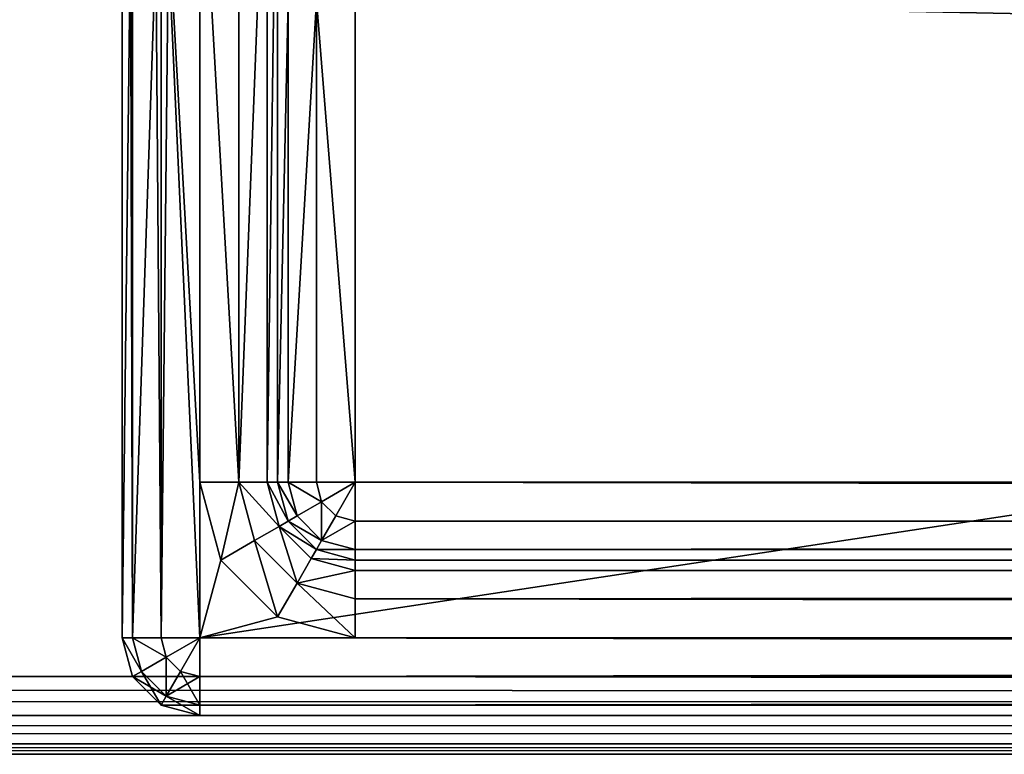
# Model space of a CAD drawing. Extents: x 0 to 1230, y 0 to 270.
# Tile 75 of 245: x 453.8 to 466.47, y 109.51 to 118.96. Entities that reach past the tile are written whole.
import ezdxf

# ---------------------------------------------------------------- set-up
doc = ezdxf.new("R2010")
doc.units = 0
doc.layers.get('0').update_dxf_attribs({"color": 13, "linetype": 'CONTINUOUS'})

# ---------------------------------------------------------------- blocks, each defined once
blk = doc.blocks.new('GROUP_22')
for p, q in [((0, 49, 1), (0, 1, 1)), ((0.134, 1, 0.5), (0.134, 49, 0.5)), ((0.5, 1, 0.134), (0.5, 49, 0.134)), ((1, 49), (1, 1)), ((0, 12.784, 23), (0, 1, 23)), ((2, 3, 23), (2, 12.784, 23)), ((0.134, 1, 23.5), (0.134, 12.284, 23.5)), ((1.866, 3, 23.5), (1.866, 12.284, 23.5)), ((0.5, 1, 23.866), (0.5, 11.918, 23.866)), ((1.5, 3, 23.866), (1.5, 11.918, 23.866)), ((1, 11.784, 24), (1, 3, 24)), ((1, 11.784, 24), (1, 1, 24)), ((2, 3, 3), (2, 9.198, 3)), ((2.134, 3, 2.5), (2.134, 9.198, 2.5)), ((2.5, 3, 2.134), (2.5, 9.198, 2.134)), ((3, 9.198, 2), (3, 3, 2)), ((1, 3, 24), (1.268, 2, 24)), ((1, 3, 24), (1.5, 3, 23.866)), ((1, 3, 24), (1, 1, 24)), ((1.701, 2.25, 23.866), (1.5, 3, 23.866)), ((1.5, 3, 23.866), (1.866, 3, 23.5)), ((2.018, 2.433, 23.5), (1.866, 3, 23.5)), ((1.866, 3, 23.5), (2, 3, 23)), ((2, 3, 23), (2.134, 2.5, 23)), ((2.134, 3, 2.5), (2, 3, 3)), ((2.134, 2.5, 3), (2, 3, 3)), ((2, 3, 3), (2, 3, 23)), ((2.25, 2.567, 2.5), (2.134, 3, 2.5)), ((2.5, 3, 2.134), (2.134, 3, 2.5)), ((2.567, 2.75, 2.134), (2.5, 3, 2.134)), ((3, 3, 2), (2.5, 3, 2.134)), ((2.567, 2.75, 2.134), (3, 3, 2)), ((2.75, 2.567, 2.134), (3, 3, 2)), ((3, 3, 2), (317, 3, 2)), ((3, 2.5, 2.134), (3, 3, 2)), ((2.25, 2.567, 2.5), (2.567, 2.75, 2.134)), ((2.75, 2.567, 2.134), (2.567, 2.75, 2.134)), ((2.134, 2.5, 3), (2.25, 2.567, 2.5)), ((2.567, 2.25, 2.5), (2.25, 2.567, 2.5)), ((2.567, 2.25, 2.5), (2.75, 2.567, 2.134)), ((3, 2.5, 2.134), (2.75, 2.567, 2.134)), ((2.018, 2.433, 23.5), (1.701, 2.25, 23.866)), ((2.134, 2.5, 23), (2.018, 2.433, 23.5)), ((2.433, 2.018, 23.5), (2.018, 2.433, 23.5)), ((2.134, 2.5, 23), (2.5, 2.134, 23)), ((2.5, 2.134, 3), (2.134, 2.5, 3)), ((2.134, 2.5, 3), (2.134, 2.5, 23)), ((3, 2.134, 2.5), (3, 2.5, 2.134)), ((317, 2.5, 2.134), (3, 2.5, 2.134)), ((1.701, 2.25, 23.866), (1.268, 2, 24)), ((2.25, 1.701, 23.866), (1.701, 2.25, 23.866)), ((2.5, 2.134, 3), (2.567, 2.25, 2.5)), ((3, 2.134, 2.5), (2.567, 2.25, 2.5)), ((2.5, 2.134, 23), (2.433, 2.018, 23.5)), ((2.5, 2.134, 23), (3, 2, 23)), ((3, 2, 3), (2.5, 2.134, 3)), ((2.5, 2.134, 3), (2.5, 2.134, 23)), ((3, 2, 3), (3, 2.134, 2.5)), ((317, 2.134, 2.5), (3, 2.134, 2.5)), ((1.268, 2, 24), (2, 1.268, 24)), ((2.433, 2.018, 23.5), (2.25, 1.701, 23.866)), ((3, 1.866, 23.5), (2.433, 2.018, 23.5)), ((3, 2, 3), (317, 2, 3)), ((3, 2, 23), (317, 2, 23)), ((3, 2, 23), (3, 1.866, 23.5)), ((3, 2, 23), (3, 2, 3)), ((3, 1.866, 23.5), (3, 1.5, 23.866)), ((317, 1.866, 23.5), (3, 1.866, 23.5)), ((2.25, 1.701, 23.866), (2, 1.268, 24)), ((3, 1.5, 23.866), (2.25, 1.701, 23.866)), ((3, 1.5, 23.866), (3, 1, 24)), ((317, 1.5, 23.866), (3, 1.5, 23.866)), ((2, 1.268, 24), (3, 1, 24)), ((0, 1, 1), (0, 1, 23)), ((0.134, 1, 0.5), (0, 1, 1)), ((0.134, 1, 23.5), (0, 1, 23)), ((0.134, 0.5, 23), (0, 1, 23)), ((0, 1, 1), (0.134, 0.5, 1)), ((0.5, 1, 0.134), (0.134, 1, 0.5)), ((0.25, 0.567, 23.5), (0.134, 1, 23.5)), ((0.5, 1, 23.866), (0.134, 1, 23.5)), ((0.25, 0.567, 0.5), (0.134, 1, 0.5)), ((1, 1), (0.5, 1, 0.134)), ((0.567, 0.75, 23.866), (0.5, 1, 23.866)), ((1, 1, 24), (0.5, 1, 23.866)), ((0.567, 0.75, 0.134), (0.5, 1, 0.134)), ((0.567, 0.75, 23.866), (1, 1, 24)), ((0.567, 0.75, 0.134), (1, 1)), ((0.75, 0.567, 23.866), (1, 1, 24)), ((0.75, 0.567, 0.134), (1, 1)), ((1, 1), (319, 1)), ((1, 0.5, 23.866), (1, 1, 24)), ((1, 1, 24), (3, 1, 24)), ((1, 0.5, 0.134), (1, 1)), ((1, 1, 24), (319, 1, 24)), ((3, 1, 24), (317, 1, 24)), ((0.25, 0.567, 23.5), (0.567, 0.75, 23.866)), ((0.25, 0.567, 0.5), (0.567, 0.75, 0.134)), ((0.75, 0.567, 23.866), (0.567, 0.75, 23.866)), ((0.75, 0.567, 0.134), (0.567, 0.75, 0.134)), ((0.134, 0.5, 23), (0.25, 0.567, 23.5)), ((0.134, 0.5, 1), (0.25, 0.567, 0.5)), ((0.567, 0.25, 23.5), (0.25, 0.567, 23.5)), ((0.567, 0.25, 0.5), (0.25, 0.567, 0.5)), ((0.567, 0.25, 23.5), (0.75, 0.567, 23.866)), ((0.567, 0.25, 0.5), (0.75, 0.567, 0.134)), ((1, 0.5, 23.866), (0.75, 0.567, 23.866)), ((1, 0.5, 0.134), (0.75, 0.567, 0.134)), ((0.5, 0.134, 23), (0.134, 0.5, 23)), ((0.134, 0.5, 23), (0.134, 0.5, 1)), ((0.134, 0.5, 1), (0.5, 0.134, 1)), ((1, 0.134, 23.5), (1, 0.5, 23.866)), ((319, 0.5, 23.866), (1, 0.5, 23.866)), ((319, 0.5, 0.134), (1, 0.5, 0.134)), ((1, 0.134, 0.5), (1, 0.5, 0.134)), ((0.5, 0.134, 23), (0.567, 0.25, 23.5)), ((0.5, 0.134, 1), (0.567, 0.25, 0.5)), ((1, 0, 23), (0.5, 0.134, 23)), ((0.5, 0.134, 23), (0.5, 0.134, 1)), ((0.5, 0.134, 1), (1, 0, 1)), ((1, 0.134, 23.5), (0.567, 0.25, 23.5)), ((1, 0.134, 0.5), (0.567, 0.25, 0.5)), ((1, 0, 23), (1, 0.134, 23.5)), ((319, 0.134, 23.5), (1, 0.134, 23.5)), ((319, 0.134, 0.5), (1, 0.134, 0.5)), ((1, 0, 1), (1, 0.134, 0.5)), ((1, 0, 1), (319, 0, 1)), ((1, 0, 1), (1, 0, 23)), ((319, 0, 23), (1, 0, 23))]:
    blk.add_line(p, q)
mesh = blk.add_polyface()
corners = [(0, 19.613, 23), (0, 18.198, 17), (0, 18.198, 21.586), (0, 19.198, 16.732), (0, 19.93, 16), (0, 49, 23), (0, 20.198, 15), (0, 12.784, 23), (0, 1, 1), (0, 1, 23), (0, 14.198, 15), (0, 14.466, 14), (0, 15.198, 13.268), (0, 49, 1), (0, 14.198, 21.586), (0, 16.198, 13), (0, 18.198, 13), (0, 19.198, 13.268), (0, 19.93, 14)]
mesh.append_faces([[corners[k] for k in face] for face in [(0, 1, 2), (7, 8, 9), (10, 7, 14)]], dxfattribs={"vtx0": -1})
mesh.append_faces([[corners[k] for k in face] for face in [(1, 0, 3), (3, 0, 4), (4, 5, 6), (8, 12, 13), (13, 6, 5)]], dxfattribs={"vtx0": -1, "vtx1": -1})
mesh.append_faces([[corners[k] for k in face] for face in [(8, 7, 10)]], dxfattribs={"vtx0": -1, "vtx1": -1, "vtx2": -1})
mesh.append_faces([[corners[k] for k in face] for face in [(4, 0, 5), (8, 10, 11), (8, 11, 12), (13, 12, 15), (13, 15, 16), (13, 16, 17), (13, 17, 18), (13, 18, 6)]], dxfattribs={"vtx0": -1, "vtx2": -1})
mesh = blk.add_polyface()
corners = [(0, 49, 1), (0.134, 1, 0.5), (0, 1, 1), (0.134, 49, 0.5)]
mesh.append_faces([[corners[k] for k in face] for face in [(0, 1, 2), (1, 0, 3)]], dxfattribs={"vtx0": -1})
mesh = blk.add_polyface()
corners = [(0.134, 49, 0.5), (0.5, 1, 0.134), (0.134, 1, 0.5), (0.5, 49, 0.134)]
mesh.append_faces([[corners[k] for k in face] for face in [(0, 1, 2), (1, 0, 3)]], dxfattribs={"vtx0": -1})
mesh = blk.add_polyface()
corners = [(1, 49), (0.5, 1, 0.134), (0.5, 49, 0.134), (1, 1)]
mesh.append_faces([[corners[k] for k in face] for face in [(0, 1, 2), (1, 0, 3)]], dxfattribs={"vtx0": -1})
mesh = blk.add_polyface()
corners = [(319, 49), (1, 1), (1, 49), (319, 1)]
mesh.append_faces([[corners[k] for k in face] for face in [(0, 1, 2), (1, 0, 3)]], dxfattribs={"vtx0": -1})
mesh = blk.add_polyface()
corners = [(317, 3, 2), (3, 9.198, 2), (3, 3, 2), (3, 11.198, 2), (3, 47, 2), (317, 47, 2)]
mesh.append_faces([[corners[k] for k in face] for face in [(0, 1, 2), (4, 0, 5)]], dxfattribs={"vtx0": -1})
mesh.append_faces([[corners[k] for k in face] for face in [(1, 0, 3), (3, 0, 4)]], dxfattribs={"vtx0": -1, "vtx1": -1})
mesh = blk.add_polyface()
corners = [(2, 9.198, 3), (2, 3, 23), (2, 3, 3), (2, 12.784, 23), (2, 9.698, 3), (2, 14.198, 15), (2, 14.466, 14), (2, 14.954, 13.512), (2, 14.198, 21.586)]
mesh.append_faces([[corners[k] for k in face] for face in [(0, 1, 2), (6, 4, 7)]], dxfattribs={"vtx0": -1})
mesh.append_faces([[corners[k] for k in face] for face in [(1, 0, 3), (5, 4, 6)]], dxfattribs={"vtx0": -1, "vtx1": -1})
mesh.append_faces([[corners[k] for k in face] for face in [(3, 4, 5)]], dxfattribs={"vtx0": -1, "vtx1": -1, "vtx2": -1})
mesh.append_faces([[corners[k] for k in face] for face in [(3, 0, 4)]], dxfattribs={"vtx0": -1, "vtx2": -1})
mesh.append_faces([[corners[k] for k in face] for face in [(8, 3, 5)]], dxfattribs={"vtx1": -1})
mesh = blk.add_polyface()
corners = [(0.134, 12.284, 23.5), (0, 1, 23), (0.134, 1, 23.5), (0, 12.784, 23)]
mesh.append_faces([[corners[k] for k in face] for face in [(0, 1, 2), (1, 0, 3)]], dxfattribs={"vtx0": -1})
mesh = blk.add_polyface()
corners = [(2, 12.784, 23), (1.866, 3, 23.5), (2, 3, 23), (1.866, 12.284, 23.5)]
mesh.append_faces([[corners[k] for k in face] for face in [(0, 1, 2), (1, 0, 3)]], dxfattribs={"vtx0": -1})
mesh = blk.add_polyface()
corners = [(0.5, 11.918, 23.866), (0.134, 1, 23.5), (0.5, 1, 23.866), (0.134, 12.284, 23.5)]
mesh.append_faces([[corners[k] for k in face] for face in [(0, 1, 2), (1, 0, 3)]], dxfattribs={"vtx0": -1})
mesh = blk.add_polyface()
corners = [(1.866, 12.284, 23.5), (1.5, 3, 23.866), (1.866, 3, 23.5), (1.5, 11.918, 23.866)]
mesh.append_faces([[corners[k] for k in face] for face in [(0, 1, 2), (1, 0, 3)]], dxfattribs={"vtx0": -1})
mesh = blk.add_polyface()
corners = [(1, 11.784, 24), (0.5, 11.918, 23.866), (1, 3, 24), (1, 1, 24), (0.5, 1, 23.866)]
mesh.append_faces([[corners[k] for k in face] for face in [(3, 1, 4)]], dxfattribs={"vtx0": -1})
mesh.append_faces([[corners[k] for k in face] for face in [(1, 3, 2)]], dxfattribs={"vtx0": -1, "vtx2": -1})
mesh.append_faces([[corners[k] for k in face] for face in [(0, 1, 2)]], dxfattribs={"vtx1": -1})
mesh = blk.add_polyface()
corners = [(1.5, 3, 23.866), (1, 11.784, 24), (1, 3, 24), (1.5, 11.918, 23.866)]
mesh.append_faces([[corners[k] for k in face] for face in [(0, 1, 2), (1, 0, 3)]], dxfattribs={"vtx0": -1})
mesh = blk.add_polyface()
corners = [(2.134, 9.198, 2.5), (2, 3, 3), (2.134, 3, 2.5), (2, 9.198, 3)]
mesh.append_faces([[corners[k] for k in face] for face in [(0, 1, 2), (1, 0, 3)]], dxfattribs={"vtx0": -1})
mesh = blk.add_polyface()
corners = [(2.5, 9.198, 2.134), (2.134, 3, 2.5), (2.5, 3, 2.134), (2.134, 9.198, 2.5)]
mesh.append_faces([[corners[k] for k in face] for face in [(0, 1, 2), (1, 0, 3)]], dxfattribs={"vtx0": -1})
mesh = blk.add_polyface()
corners = [(3, 3, 2), (2.5, 9.198, 2.134), (2.5, 3, 2.134), (3, 9.198, 2)]
mesh.append_faces([[corners[k] for k in face] for face in [(0, 1, 2), (1, 0, 3)]], dxfattribs={"vtx0": -1})
mesh = blk.add_polyface()
corners = [(1, 1, 24), (1.268, 2, 24), (1, 3, 24), (2, 1.268, 24), (3, 1, 24)]
mesh.append_faces([[corners[k] for k in face] for face in [(0, 1, 2), (3, 0, 4)]], dxfattribs={"vtx0": -1})
mesh.append_faces([[corners[k] for k in face] for face in [(1, 0, 3)]], dxfattribs={"vtx0": -1, "vtx1": -1})
mesh = blk.add_polyface()
corners = [(1.268, 2, 24), (1.5, 3, 23.866), (1, 3, 24), (1.701, 2.25, 23.866)]
mesh.append_faces([[corners[k] for k in face] for face in [(0, 1, 2), (1, 0, 3)]], dxfattribs={"vtx0": -1})
mesh = blk.add_polyface()
corners = [(2.018, 2.433, 23.5), (1.5, 3, 23.866), (1.701, 2.25, 23.866), (1.866, 3, 23.5)]
mesh.append_faces([[corners[k] for k in face] for face in [(0, 1, 2), (1, 0, 3)]], dxfattribs={"vtx0": -1})
mesh = blk.add_polyface()
corners = [(2.134, 2.5, 23), (1.866, 3, 23.5), (2.018, 2.433, 23.5), (2, 3, 23)]
mesh.append_faces([[corners[k] for k in face] for face in [(0, 1, 2), (1, 0, 3)]], dxfattribs={"vtx0": -1})
mesh = blk.add_polyface()
corners = [(2.25, 2.567, 2.5), (2, 3, 3), (2.134, 2.5, 3), (2.134, 3, 2.5)]
mesh.append_faces([[corners[k] for k in face] for face in [(0, 1, 2), (1, 0, 3)]], dxfattribs={"vtx0": -1})
mesh = blk.add_polyface()
corners = [(2, 3, 3), (2.134, 2.5, 23), (2.134, 2.5, 3), (2, 3, 23)]
mesh.append_faces([[corners[k] for k in face] for face in [(0, 1, 2), (1, 0, 3)]], dxfattribs={"vtx0": -1})
mesh = blk.add_polyface()
corners = [(2.567, 2.75, 2.134), (2.134, 3, 2.5), (2.25, 2.567, 2.5), (2.5, 3, 2.134)]
mesh.append_faces([[corners[k] for k in face] for face in [(0, 1, 2), (1, 0, 3)]], dxfattribs={"vtx0": -1})
mesh = blk.add_polyface()
corners = [(3, 3, 2), (2.5, 3, 2.134), (2.567, 2.75, 2.134)]
mesh.append_faces([[corners[k] for k in face] for face in [(0, 1, 2)]])
mesh = blk.add_polyface()
corners = [(3, 3, 2), (2.567, 2.75, 2.134), (2.75, 2.567, 2.134)]
mesh.append_faces([[corners[k] for k in face] for face in [(0, 1, 2)]])
mesh = blk.add_polyface()
corners = [(3, 3, 2), (2.75, 2.567, 2.134), (3, 2.5, 2.134)]
mesh.append_faces([[corners[k] for k in face] for face in [(0, 1, 2)]])
mesh = blk.add_polyface()
corners = [(317, 2.5, 2.134), (3, 3, 2), (3, 2.5, 2.134), (317, 3, 2)]
mesh.append_faces([[corners[k] for k in face] for face in [(0, 1, 2), (1, 0, 3)]], dxfattribs={"vtx0": -1})
mesh = blk.add_polyface()
corners = [(2.567, 2.25, 2.5), (2.567, 2.75, 2.134), (2.25, 2.567, 2.5), (2.75, 2.567, 2.134)]
mesh.append_faces([[corners[k] for k in face] for face in [(0, 1, 2), (1, 0, 3)]], dxfattribs={"vtx0": -1})
mesh = blk.add_polyface()
corners = [(2.134, 2.5, 3), (2.567, 2.25, 2.5), (2.25, 2.567, 2.5), (2.5, 2.134, 3)]
mesh.append_faces([[corners[k] for k in face] for face in [(0, 1, 2), (1, 0, 3)]], dxfattribs={"vtx0": -1})
mesh = blk.add_polyface()
corners = [(2.567, 2.25, 2.5), (3, 2.5, 2.134), (2.75, 2.567, 2.134), (3, 2.134, 2.5)]
mesh.append_faces([[corners[k] for k in face] for face in [(0, 1, 2), (1, 0, 3)]], dxfattribs={"vtx0": -1})
mesh = blk.add_polyface()
corners = [(2.25, 1.701, 23.866), (2.018, 2.433, 23.5), (1.701, 2.25, 23.866), (2.433, 2.018, 23.5)]
mesh.append_faces([[corners[k] for k in face] for face in [(0, 1, 2), (1, 0, 3)]], dxfattribs={"vtx0": -1})
mesh = blk.add_polyface()
corners = [(2.018, 2.433, 23.5), (2.5, 2.134, 23), (2.134, 2.5, 23), (2.433, 2.018, 23.5)]
mesh.append_faces([[corners[k] for k in face] for face in [(0, 1, 2), (1, 0, 3)]], dxfattribs={"vtx0": -1})
mesh = blk.add_polyface()
corners = [(2.134, 2.5, 23), (2.5, 2.134, 3), (2.134, 2.5, 3), (2.5, 2.134, 23)]
mesh.append_faces([[corners[k] for k in face] for face in [(0, 1, 2), (1, 0, 3)]], dxfattribs={"vtx0": -1})
mesh = blk.add_polyface()
corners = [(3, 2.134, 2.5), (317, 2.5, 2.134), (3, 2.5, 2.134), (317, 2.134, 2.5)]
mesh.append_faces([[corners[k] for k in face] for face in [(0, 1, 2), (1, 0, 3)]], dxfattribs={"vtx0": -1})
mesh = blk.add_polyface()
corners = [(2, 1.268, 24), (1.701, 2.25, 23.866), (1.268, 2, 24), (2.25, 1.701, 23.866)]
mesh.append_faces([[corners[k] for k in face] for face in [(0, 1, 2), (1, 0, 3)]], dxfattribs={"vtx0": -1})
mesh = blk.add_polyface()
corners = [(2.5, 2.134, 3), (3, 2.134, 2.5), (2.567, 2.25, 2.5), (3, 2, 3)]
mesh.append_faces([[corners[k] for k in face] for face in [(0, 1, 2), (1, 0, 3)]], dxfattribs={"vtx0": -1})
mesh = blk.add_polyface()
corners = [(2.433, 2.018, 23.5), (3, 2, 23), (2.5, 2.134, 23), (3, 1.866, 23.5)]
mesh.append_faces([[corners[k] for k in face] for face in [(0, 1, 2), (1, 0, 3)]], dxfattribs={"vtx0": -1})
mesh = blk.add_polyface()
corners = [(2.5, 2.134, 23), (3, 2, 3), (2.5, 2.134, 3), (3, 2, 23)]
mesh.append_faces([[corners[k] for k in face] for face in [(0, 1, 2), (1, 0, 3)]], dxfattribs={"vtx0": -1})
mesh = blk.add_polyface()
corners = [(3, 2, 3), (317, 2.134, 2.5), (3, 2.134, 2.5), (317, 2, 3)]
mesh.append_faces([[corners[k] for k in face] for face in [(0, 1, 2), (1, 0, 3)]], dxfattribs={"vtx0": -1})
mesh = blk.add_polyface()
corners = [(2.25, 1.701, 23.866), (3, 1.866, 23.5), (2.433, 2.018, 23.5), (3, 1.5, 23.866)]
mesh.append_faces([[corners[k] for k in face] for face in [(0, 1, 2), (1, 0, 3)]], dxfattribs={"vtx0": -1})
mesh = blk.add_polyface()
corners = [(3, 2, 23), (317, 2, 3), (3, 2, 3), (317, 2, 23)]
mesh.append_faces([[corners[k] for k in face] for face in [(0, 1, 2), (1, 0, 3)]], dxfattribs={"vtx0": -1})
mesh = blk.add_polyface()
corners = [(3, 1.866, 23.5), (317, 2, 23), (3, 2, 23), (317, 1.866, 23.5)]
mesh.append_faces([[corners[k] for k in face] for face in [(0, 1, 2), (1, 0, 3)]], dxfattribs={"vtx0": -1})
mesh = blk.add_polyface()
corners = [(3, 1.5, 23.866), (317, 1.866, 23.5), (3, 1.866, 23.5), (317, 1.5, 23.866)]
mesh.append_faces([[corners[k] for k in face] for face in [(0, 1, 2), (1, 0, 3)]], dxfattribs={"vtx0": -1})
mesh = blk.add_polyface()
corners = [(3, 1, 24), (2.25, 1.701, 23.866), (2, 1.268, 24), (3, 1.5, 23.866)]
mesh.append_faces([[corners[k] for k in face] for face in [(0, 1, 2), (1, 0, 3)]], dxfattribs={"vtx0": -1})
mesh = blk.add_polyface()
corners = [(317, 1, 24), (3, 1.5, 23.866), (3, 1, 24), (317, 1.5, 23.866)]
mesh.append_faces([[corners[k] for k in face] for face in [(0, 1, 2), (1, 0, 3)]], dxfattribs={"vtx0": -1})
mesh = blk.add_polyface()
corners = [(0.25, 0.567, 23.5), (0, 1, 23), (0.134, 0.5, 23), (0.134, 1, 23.5)]
mesh.append_faces([[corners[k] for k in face] for face in [(0, 1, 2), (1, 0, 3)]], dxfattribs={"vtx0": -1})
mesh = blk.add_polyface()
corners = [(0, 1, 23), (0.134, 0.5, 1), (0.134, 0.5, 23), (0, 1, 1)]
mesh.append_faces([[corners[k] for k in face] for face in [(0, 1, 2), (1, 0, 3)]], dxfattribs={"vtx0": -1})
mesh = blk.add_polyface()
corners = [(0, 1, 1), (0.25, 0.567, 0.5), (0.134, 0.5, 1), (0.134, 1, 0.5)]
mesh.append_faces([[corners[k] for k in face] for face in [(0, 1, 2), (1, 0, 3)]], dxfattribs={"vtx0": -1})
mesh = blk.add_polyface()
corners = [(0.567, 0.75, 23.866), (0.134, 1, 23.5), (0.25, 0.567, 23.5), (0.5, 1, 23.866)]
mesh.append_faces([[corners[k] for k in face] for face in [(0, 1, 2), (1, 0, 3)]], dxfattribs={"vtx0": -1})
mesh = blk.add_polyface()
corners = [(0.134, 1, 0.5), (0.567, 0.75, 0.134), (0.25, 0.567, 0.5), (0.5, 1, 0.134)]
mesh.append_faces([[corners[k] for k in face] for face in [(0, 1, 2), (1, 0, 3)]], dxfattribs={"vtx0": -1})
mesh = blk.add_polyface()
corners = [(1, 1, 24), (0.5, 1, 23.866), (0.567, 0.75, 23.866)]
mesh.append_faces([[corners[k] for k in face] for face in [(0, 1, 2)]])
mesh = blk.add_polyface()
corners = [(1, 1), (0.567, 0.75, 0.134), (0.5, 1, 0.134)]
mesh.append_faces([[corners[k] for k in face] for face in [(0, 1, 2)]])
mesh = blk.add_polyface()
corners = [(1, 1, 24), (0.567, 0.75, 23.866), (0.75, 0.567, 23.866)]
mesh.append_faces([[corners[k] for k in face] for face in [(0, 1, 2)]])
mesh = blk.add_polyface()
corners = [(1, 1), (0.75, 0.567, 0.134), (0.567, 0.75, 0.134)]
mesh.append_faces([[corners[k] for k in face] for face in [(0, 1, 2)]])
mesh = blk.add_polyface()
corners = [(1, 1, 24), (0.75, 0.567, 23.866), (1, 0.5, 23.866)]
mesh.append_faces([[corners[k] for k in face] for face in [(0, 1, 2)]])
mesh = blk.add_polyface()
corners = [(1, 0.5, 0.134), (0.75, 0.567, 0.134), (1, 1)]
mesh.append_faces([[corners[k] for k in face] for face in [(0, 1, 2)]])
mesh = blk.add_polyface()
corners = [(319, 0.5, 23.866), (1, 1, 24), (1, 0.5, 23.866), (3, 1, 24), (317, 1, 24), (319, 1, 24)]
mesh.append_faces([[corners[k] for k in face] for face in [(0, 1, 2), (4, 0, 5)]], dxfattribs={"vtx0": -1})
mesh.append_faces([[corners[k] for k in face] for face in [(1, 0, 3), (3, 0, 4)]], dxfattribs={"vtx0": -1, "vtx1": -1})
mesh = blk.add_polyface()
corners = [(319, 1), (1, 0.5, 0.134), (1, 1), (319, 0.5, 0.134)]
mesh.append_faces([[corners[k] for k in face] for face in [(0, 1, 2), (1, 0, 3)]], dxfattribs={"vtx0": -1})
mesh = blk.add_polyface()
corners = [(0.567, 0.25, 23.5), (0.567, 0.75, 23.866), (0.25, 0.567, 23.5), (0.75, 0.567, 23.866)]
mesh.append_faces([[corners[k] for k in face] for face in [(0, 1, 2), (1, 0, 3)]], dxfattribs={"vtx0": -1})
mesh = blk.add_polyface()
corners = [(0.567, 0.75, 0.134), (0.567, 0.25, 0.5), (0.25, 0.567, 0.5), (0.75, 0.567, 0.134)]
mesh.append_faces([[corners[k] for k in face] for face in [(0, 1, 2), (1, 0, 3)]], dxfattribs={"vtx0": -1})
mesh = blk.add_polyface()
corners = [(0.567, 0.25, 23.5), (0.134, 0.5, 23), (0.5, 0.134, 23), (0.25, 0.567, 23.5)]
mesh.append_faces([[corners[k] for k in face] for face in [(0, 1, 2), (1, 0, 3)]], dxfattribs={"vtx0": -1})
mesh = blk.add_polyface()
corners = [(0.5, 0.134, 1), (0.25, 0.567, 0.5), (0.567, 0.25, 0.5), (0.134, 0.5, 1)]
mesh.append_faces([[corners[k] for k in face] for face in [(0, 1, 2), (1, 0, 3)]], dxfattribs={"vtx0": -1})
mesh = blk.add_polyface()
corners = [(1, 0.5, 23.866), (0.567, 0.25, 23.5), (1, 0.134, 23.5), (0.75, 0.567, 23.866)]
mesh.append_faces([[corners[k] for k in face] for face in [(0, 1, 2), (1, 0, 3)]], dxfattribs={"vtx0": -1})
mesh = blk.add_polyface()
corners = [(1, 0.134, 0.5), (0.75, 0.567, 0.134), (1, 0.5, 0.134), (0.567, 0.25, 0.5)]
mesh.append_faces([[corners[k] for k in face] for face in [(0, 1, 2), (1, 0, 3)]], dxfattribs={"vtx0": -1})
mesh = blk.add_polyface()
corners = [(0.5, 0.134, 23), (0.134, 0.5, 1), (0.5, 0.134, 1), (0.134, 0.5, 23)]
mesh.append_faces([[corners[k] for k in face] for face in [(0, 1, 2), (1, 0, 3)]], dxfattribs={"vtx0": -1})
mesh = blk.add_polyface()
corners = [(319, 0.5, 23.866), (1, 0.134, 23.5), (319, 0.134, 23.5), (1, 0.5, 23.866)]
mesh.append_faces([[corners[k] for k in face] for face in [(0, 1, 2), (1, 0, 3)]], dxfattribs={"vtx0": -1})
mesh = blk.add_polyface()
corners = [(319, 0.134, 0.5), (1, 0.5, 0.134), (319, 0.5, 0.134), (1, 0.134, 0.5)]
mesh.append_faces([[corners[k] for k in face] for face in [(0, 1, 2), (1, 0, 3)]], dxfattribs={"vtx0": -1})
mesh = blk.add_polyface()
corners = [(1, 0.134, 23.5), (0.5, 0.134, 23), (1, 0, 23), (0.567, 0.25, 23.5)]
mesh.append_faces([[corners[k] for k in face] for face in [(0, 1, 2), (1, 0, 3)]], dxfattribs={"vtx0": -1})
mesh = blk.add_polyface()
corners = [(1, 0, 1), (0.567, 0.25, 0.5), (1, 0.134, 0.5), (0.5, 0.134, 1)]
mesh.append_faces([[corners[k] for k in face] for face in [(0, 1, 2), (1, 0, 3)]], dxfattribs={"vtx0": -1})
mesh = blk.add_polyface()
corners = [(1, 0, 23), (0.5, 0.134, 1), (1, 0, 1), (0.5, 0.134, 23)]
mesh.append_faces([[corners[k] for k in face] for face in [(0, 1, 2), (1, 0, 3)]], dxfattribs={"vtx0": -1})
mesh = blk.add_polyface()
corners = [(319, 0.134, 23.5), (1, 0, 23), (319, 0, 23), (1, 0.134, 23.5)]
mesh.append_faces([[corners[k] for k in face] for face in [(0, 1, 2), (1, 0, 3)]], dxfattribs={"vtx0": -1})
mesh = blk.add_polyface()
corners = [(319, 0, 1), (1, 0.134, 0.5), (319, 0.134, 0.5), (1, 0, 1)]
mesh.append_faces([[corners[k] for k in face] for face in [(0, 1, 2), (1, 0, 3)]], dxfattribs={"vtx0": -1})
mesh = blk.add_polyface()
corners = [(319, 0, 23), (1, 0, 1), (319, 0, 1), (1, 0, 23)]
mesh.append_faces([[corners[k] for k in face] for face in [(0, 1, 2), (1, 0, 3)]], dxfattribs={"vtx0": -1})
blk = doc.blocks.new('GROUP_24')
blk.add_blockref('GROUP_22', (1.353, 0))
blk = doc.blocks.new('GROUP_15')
for p, q in [((1, 1, 50), (1079, 1, 50)), ((1, 1), (1079, 1)), ((1079, 0.5, 49.866), (1, 0.5, 49.866)), ((1079, 0.5, 0.134), (1, 0.5, 0.134)), ((1079, 0.134, 49.5), (1, 0.134, 49.5)), ((1079, 0.134, 0.5), (1, 0.134, 0.5)), ((1, 0, 49), (1079, 0, 49)), ((1, 0, 1), (1079, 0, 1))]:
    blk.add_line(p, q)
mesh = blk.add_polyface()
corners = [(1079, 1, 50), (1, 49, 50), (1, 1, 50), (1079, 49, 50)]
mesh.append_faces([[corners[k] for k in face] for face in [(0, 1, 2), (1, 0, 3)]], dxfattribs={"vtx0": -1})
mesh = blk.add_polyface()
corners = [(1079, 49), (1, 1), (1, 49), (1079, 1)]
mesh.append_faces([[corners[k] for k in face] for face in [(0, 1, 2), (1, 0, 3)]], dxfattribs={"vtx0": -1})
mesh = blk.add_polyface()
corners = [(1079, 0.5, 49.866), (1, 1, 50), (1, 0.5, 49.866), (1079, 1, 50)]
mesh.append_faces([[corners[k] for k in face] for face in [(0, 1, 2), (1, 0, 3)]], dxfattribs={"vtx0": -1})
mesh = blk.add_polyface()
corners = [(1079, 1), (1, 0.5, 0.134), (1, 1), (1079, 0.5, 0.134)]
mesh.append_faces([[corners[k] for k in face] for face in [(0, 1, 2), (1, 0, 3)]], dxfattribs={"vtx0": -1})
mesh = blk.add_polyface()
corners = [(1079, 0.5, 49.866), (1, 0.134, 49.5), (1079, 0.134, 49.5), (1, 0.5, 49.866)]
mesh.append_faces([[corners[k] for k in face] for face in [(0, 1, 2), (1, 0, 3)]], dxfattribs={"vtx0": -1})
mesh = blk.add_polyface()
corners = [(1079, 0.134, 0.5), (1, 0.5, 0.134), (1079, 0.5, 0.134), (1, 0.134, 0.5)]
mesh.append_faces([[corners[k] for k in face] for face in [(0, 1, 2), (1, 0, 3)]], dxfattribs={"vtx0": -1})
mesh = blk.add_polyface()
corners = [(1079, 0.134, 49.5), (1, 0, 49), (1079, 0, 49), (1, 0.134, 49.5)]
mesh.append_faces([[corners[k] for k in face] for face in [(0, 1, 2), (1, 0, 3)]], dxfattribs={"vtx0": -1})
mesh = blk.add_polyface()
corners = [(1079, 0, 1), (1, 0.134, 0.5), (1079, 0.134, 0.5), (1, 0, 1)]
mesh.append_faces([[corners[k] for k in face] for face in [(0, 1, 2), (1, 0, 3)]], dxfattribs={"vtx0": -1})
mesh = blk.add_polyface()
corners = [(1079, 0, 49), (1, 0, 1), (1079, 0, 1), (1, 0, 49)]
mesh.append_faces([[corners[k] for k in face] for face in [(0, 1, 2), (1, 0, 3)]], dxfattribs={"vtx0": -1})
blk = doc.blocks.new('GROUP_25')
for name, p in [('GROUP_24', (453.762, 110.012, 854.04)), ('GROUP_15', (75.115, 109.512, 154.04))]:
    blk.add_blockref(name, p)

msp = doc.modelspace()

# ---------------------------------------------------------------- block references
msp.add_blockref('GROUP_25', (0, 0))

doc.saveas('drawing.dxf')
